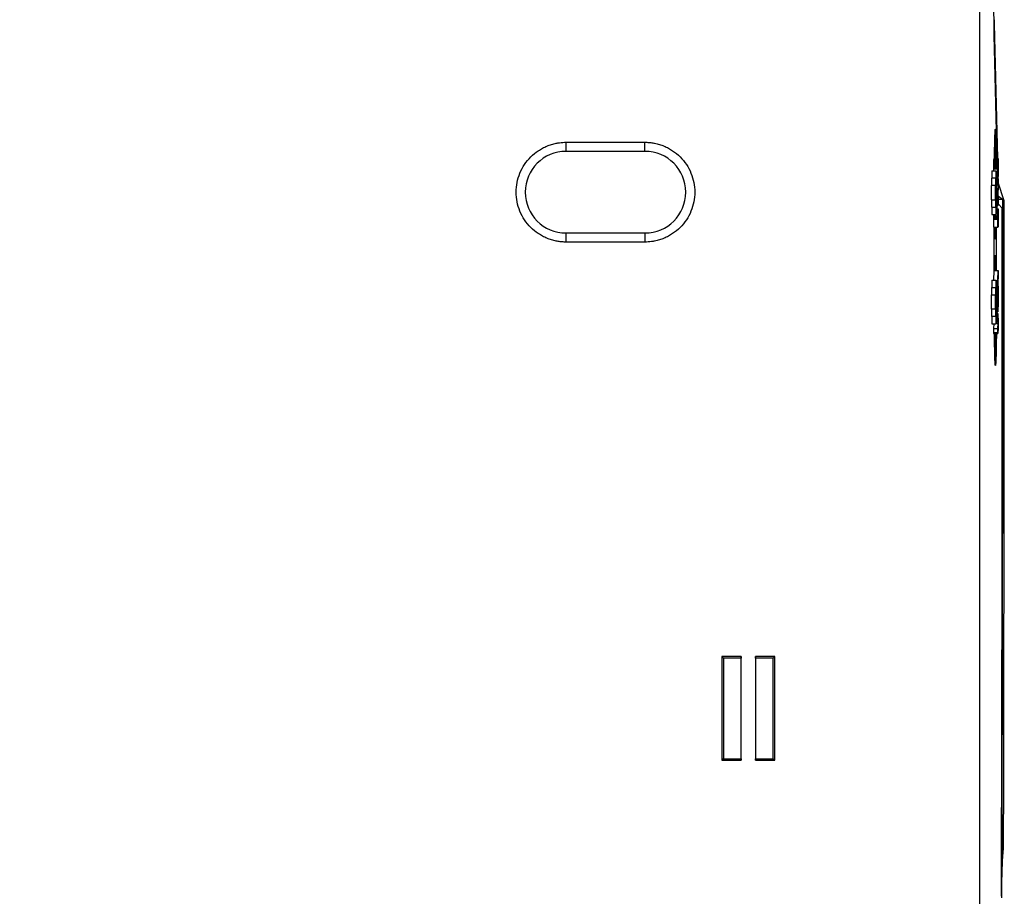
# Model space of a CAD drawing. Header units: millimetres. Extents: x -508 to 796, y -404 to 760.
# Tile 3 of 116: x -409 to -300, y 84 to 181. Entities that reach past the tile are written whole.
import ezdxf

# ---------------------------------------------------------------- set-up
doc = ezdxf.new("R2010")
doc.units = ezdxf.units.MM
doc.styles.add('SLDTEXTSTYLE0', font='TXT', dxfattribs={"width": 0.75})
doc.dimstyles.new('SLDDIMSTYLE0', dxfattribs={"dimtxt": 3.5, "dimasz": 3.302, "dimexe": 0, "dimexo": 0.0625, "dimgap": 0.875, "dimtad": 1, "dimrnd": 1e-09, "dimzin": 12, "dimdsep": 46, "dimtxsty": 'SLDTEXTSTYLE0', "dimsah": 1, "dimcen": 0.09, "dimadec": 0, "dimazin": 3, "dimtfac": 1, "dimtofl": 0, "dimtmove": 0, "dimatfit": 3, "dimfxl": 1, "dimfrac": 2, "dimtolj": 1, "dimtzin": 12, "dimarcsym": 0})

# ---------------------------------------------------------------- blocks, each defined once
blk = doc.blocks.new('_D_3')
at = {"color": 8, "linetype": 'Continuous', "lineweight": 0}
for p, q in [((-327.29, 263.79), (-504.84, 263.79)), ((-503.84, 263.79), (-503.84, 16.54)), ((-327.29, 16.54), (-504.84, 16.54))]:
    blk.add_line(p, q, dxfattribs=at)
at = {"color": 8, "linetype": 'Continuous', "lineweight": 18}
for points in [[(-503.84, 263.79), (-504.35, 260.48), (-503.34, 260.48)], [(-503.84, 16.54), (-503.34, 19.84), (-504.35, 19.84)]]:
    blk.add_solid(points, dxfattribs=at)
at = {"color": 8, "linetype": 'Continuous', "lineweight": 18, "insert": (-508.35, 130.19), "char_height": 3.5, "attachment_point": 1, "rotation": 90, "style": 'SLDTEXTSTYLE0'}
blk.add_mtext('247.25', dxfattribs=at)

msp = doc.modelspace()

# ---------------------------------------------------------------- linework, layer by layer
at = {"color": 7, "linetype": 'Continuous', "lineweight": 25}
for p, q in [((-303.206, 236.535), (-303.206, 64.169)), ((-301.572, 178.87), (-302.034, 235.555)), ((-301.233, 165.286), (-301.572, 178.87)), ((-301.539, 178.604), (-301.205, 165.262)), ((-301.311, 167.522), (-301.493, 167.522)), ((-348.785, 167.066), (-340.085, 167.066)), ((-348.785, 166.066), (-348.785, 167.066)), ((-340.085, 166.066), (-340.085, 167.066)), ((-340.085, 166.066), (-348.785, 166.066)), ((-301.628, 165.107), (-301.629, 165.076)), ((-301.629, 165.076), (-301.629, 165.043)), ((-301.629, 165.076), (-301.154, 165.076)), ((-301.627, 165.136), (-301.628, 165.107)), ((-301.628, 165.107), (-301.154, 165.107)), ((-301.626, 165.162), (-301.627, 165.136)), ((-301.627, 165.136), (-301.153, 165.136)), ((-301.625, 165.185), (-301.626, 165.162)), ((-301.626, 165.162), (-301.152, 165.162)), ((-301.624, 165.206), (-301.625, 165.185)), ((-301.625, 165.185), (-301.151, 165.185)), ((-301.623, 165.225), (-301.624, 165.206)), ((-301.624, 165.206), (-301.15, 165.206)), ((-301.622, 165.241), (-301.623, 165.225)), ((-301.623, 165.225), (-301.149, 165.225)), ((-301.621, 165.255), (-301.622, 165.241)), ((-301.622, 165.241), (-301.148, 165.241)), ((-301.62, 165.266), (-301.621, 165.255)), ((-301.621, 165.255), (-301.147, 165.255)), ((-301.619, 165.274), (-301.62, 165.266)), ((-301.62, 165.266), (-301.146, 165.266)), ((-301.617, 165.281), (-301.619, 165.274)), ((-301.619, 165.274), (-301.144, 165.274)), ((-301.616, 165.284), (-301.617, 165.281)), ((-301.617, 165.281), (-301.143, 165.281)), ((-301.615, 165.286), (-301.616, 165.284)), ((-301.616, 165.284), (-301.142, 165.284)), ((-301.615, 165.286), (-301.141, 165.286)), ((-301.155, 165.043), (-301.154, 165.076)), ((-301.154, 165.107), (-301.153, 165.136)), ((-301.154, 165.076), (-301.154, 165.107)), ((-301.153, 165.136), (-301.152, 165.162)), ((-301.152, 165.162), (-301.151, 165.185)), ((-301.151, 165.185), (-301.15, 165.206)), ((-301.15, 165.206), (-301.149, 165.225)), ((-301.149, 165.225), (-301.148, 165.241)), ((-301.148, 165.241), (-301.147, 165.255)), ((-301.147, 165.255), (-301.146, 165.266)), ((-301.146, 165.266), (-301.144, 165.274)), ((-301.144, 165.274), (-301.143, 165.281)), ((-301.143, 165.281), (-301.142, 165.284)), ((-301.142, 165.284), (-301.141, 165.286)), ((-301.141, 165.286), (-301.139, 165.285)), ((-301.139, 165.285), (-301.138, 165.281)), ((-301.138, 165.281), (-301.136, 165.275)), ((-301.136, 165.275), (-301.135, 165.267)), ((-301.135, 165.267), (-301.134, 165.256)), ((-301.134, 165.256), (-301.132, 165.243)), ((-301.132, 165.243), (-301.131, 165.227)), ((-301.131, 165.227), (-301.13, 165.209)), ((-301.13, 165.209), (-301.129, 165.189)), ((-301.129, 165.189), (-301.128, 165.166)), ((-301.128, 165.166), (-301.127, 165.141)), ((-301.127, 165.141), (-301.126, 165.113)), ((-301.126, 165.113), (-301.125, 165.083)), ((-301.125, 165.083), (-301.124, 165.051)), ((-301.124, 165.051), (-301.124, 165.016)), ((-301.634, 164.619), (-301.635, 164.567)), ((-301.635, 164.567), (-301.635, 164.513)), ((-301.635, 164.567), (-301.16, 164.567)), ((-301.635, 164.513), (-301.635, 164.457)), ((-301.635, 164.513), (-301.161, 164.513)), ((-301.635, 164.457), (-301.635, 164.399)), ((-301.635, 164.457), (-301.161, 164.457)), ((-301.635, 164.399), (-301.635, 164.34)), ((-301.635, 164.399), (-301.161, 164.399)), ((-301.635, 164.34), (-301.635, 164.278)), ((-301.635, 164.34), (-301.161, 164.34)), ((-301.635, 164.278), (-301.635, 164.215)), ((-301.635, 164.278), (-301.161, 164.278)), ((-301.635, 164.215), (-301.635, 164.15)), ((-301.635, 164.215), (-301.161, 164.215)), ((-301.635, 164.15), (-301.635, 163.906)), ((-301.635, 164.15), (-301.161, 164.15)), ((-301.633, 164.764), (-301.634, 164.717)), ((-301.634, 164.717), (-301.634, 164.669)), ((-301.634, 164.717), (-301.159, 164.717)), ((-301.634, 164.669), (-301.634, 164.619)), ((-301.634, 164.669), (-301.16, 164.669)), ((-301.634, 164.619), (-301.16, 164.619)), ((-301.632, 164.851), (-301.633, 164.808)), ((-301.633, 164.808), (-301.633, 164.764)), ((-301.633, 164.808), (-301.159, 164.808)), ((-301.633, 164.764), (-301.159, 164.764)), ((-301.631, 164.931), (-301.632, 164.892)), ((-301.632, 164.892), (-301.632, 164.851)), ((-301.632, 164.892), (-301.158, 164.892)), ((-301.632, 164.851), (-301.158, 164.851)), ((-301.63, 165.007), (-301.631, 164.968)), ((-301.631, 164.968), (-301.631, 164.931)), ((-301.631, 164.968), (-301.156, 164.968)), ((-301.631, 164.931), (-301.157, 164.931)), ((-301.629, 165.043), (-301.63, 165.007)), ((-301.63, 165.007), (-301.156, 165.007)), ((-301.629, 165.043), (-301.155, 165.043)), ((-301.161, 164.513), (-301.16, 164.567)), ((-301.161, 164.457), (-301.161, 164.513)), ((-301.161, 164.399), (-301.161, 164.457)), ((-301.161, 164.34), (-301.161, 164.399)), ((-301.161, 164.278), (-301.161, 164.34)), ((-301.161, 164.215), (-301.161, 164.278)), ((-301.161, 164.15), (-301.161, 164.215)), ((-301.161, 163.289), (-301.161, 164.15)), ((-301.16, 164.669), (-301.159, 164.717)), ((-301.16, 164.619), (-301.16, 164.669)), ((-301.16, 164.567), (-301.16, 164.619)), ((-301.159, 164.808), (-301.158, 164.851)), ((-301.159, 164.764), (-301.159, 164.808)), ((-301.159, 164.717), (-301.159, 164.764)), ((-301.158, 164.892), (-301.157, 164.931)), ((-301.158, 164.851), (-301.158, 164.892)), ((-301.157, 164.931), (-301.156, 164.968)), ((-301.156, 165.007), (-301.155, 165.043)), ((-301.156, 164.968), (-301.156, 165.007)), ((-301.153, 164.375), (-301.154, 164.348)), ((-301.154, 164.348), (-301.154, 164.32)), ((-301.154, 164.32), (-301.154, 164.291)), ((-301.154, 164.291), (-301.154, 164.261)), ((-301.154, 164.261), (-301.154, 164.229)), ((-301.154, 164.229), (-301.154, 164.197)), ((-301.154, 164.197), (-301.154, 164.163)), ((-301.154, 164.163), (-301.154, 164.128)), ((-301.154, 164.128), (-301.154, 163.289)), ((-301.152, 164.512), (-301.153, 164.492)), ((-301.153, 164.492), (-301.153, 164.471)), ((-301.153, 164.471), (-301.153, 164.448)), ((-301.153, 164.448), (-301.153, 164.425)), ((-301.153, 164.425), (-301.153, 164.4)), ((-301.153, 164.4), (-301.153, 164.375)), ((-301.151, 164.568), (-301.152, 164.548)), ((-301.152, 164.548), (-301.152, 164.531)), ((-301.152, 164.531), (-301.152, 164.512)), ((-301.15, 164.619), (-301.151, 164.604)), ((-301.151, 164.604), (-301.151, 164.586)), ((-301.151, 164.586), (-301.151, 164.568)), ((-301.149, 164.647), (-301.15, 164.634)), ((-301.15, 164.634), (-301.15, 164.619)), ((-301.148, 164.67), (-301.149, 164.659)), ((-301.149, 164.659), (-301.149, 164.647)), ((-301.147, 164.688), (-301.148, 164.68)), ((-301.148, 164.68), (-301.148, 164.67)), ((-301.146, 164.701), (-301.147, 164.695)), ((-301.147, 164.695), (-301.147, 164.688)), ((-301.145, 164.705), (-301.146, 164.701)), ((-301.144, 164.71), (-301.145, 164.708)), ((-301.145, 164.708), (-301.145, 164.705)), ((-301.143, 164.711), (-301.144, 164.71)), ((-301.143, 163.289), (-301.143, 164.711)), ((-301.135, 164.7), (-301.136, 164.7)), ((-301.136, 164.7), (-301.136, 163.289)), ((-301.135, 164.698), (-301.135, 164.7)), ((-301.134, 164.695), (-301.135, 164.698)), ((-301.133, 164.691), (-301.134, 164.695)), ((-301.133, 164.686), (-301.133, 164.691)), ((-301.132, 164.679), (-301.133, 164.686)), ((-301.132, 164.672), (-301.132, 164.679)), ((-301.131, 164.663), (-301.132, 164.672)), ((-301.131, 164.654), (-301.131, 164.663)), ((-301.13, 164.643), (-301.131, 164.654)), ((-301.13, 164.631), (-301.13, 164.643)), ((-301.13, 164.618), (-301.13, 164.631)), ((-301.129, 164.604), (-301.13, 164.618)), ((-301.129, 164.588), (-301.129, 164.604)), ((-301.128, 164.571), (-301.129, 164.588)), ((-301.128, 164.554), (-301.128, 164.571)), ((-301.128, 164.535), (-301.128, 164.554)), ((-301.128, 164.515), (-301.128, 164.535)), ((-301.127, 164.494), (-301.128, 164.515)), ((-301.127, 164.472), (-301.127, 164.494)), ((-301.127, 164.449), (-301.127, 164.472)), ((-301.127, 164.425), (-301.127, 164.449)), ((-301.126, 164.4), (-301.127, 164.425)), ((-301.126, 164.374), (-301.126, 164.4)), ((-301.126, 164.347), (-301.126, 164.374)), ((-301.126, 164.319), (-301.126, 164.347)), ((-301.126, 164.29), (-301.126, 164.319)), ((-301.126, 164.26), (-301.126, 164.29)), ((-301.126, 164.229), (-301.126, 164.26)), ((-301.126, 164.196), (-301.126, 164.229)), ((-301.126, 164.163), (-301.126, 164.196)), ((-301.126, 164.128), (-301.126, 164.163)), ((-301.126, 163.289), (-301.126, 164.128)), ((-301.124, 165.016), (-301.123, 164.979)), ((-301.123, 164.979), (-301.122, 164.944)), ((-301.122, 164.944), (-301.122, 164.907)), ((-301.122, 164.907), (-301.121, 164.868)), ((-301.121, 164.868), (-301.121, 164.826)), ((-301.121, 164.826), (-301.12, 164.782)), ((-301.12, 164.782), (-301.12, 164.735)), ((-301.12, 164.735), (-301.12, 164.686)), ((-301.12, 164.686), (-301.119, 164.634)), ((-301.119, 164.634), (-301.119, 164.58)), ((-301.119, 164.58), (-301.119, 164.524)), ((-301.119, 164.524), (-301.119, 164.465)), ((-301.119, 164.465), (-301.119, 164.404)), ((-301.119, 164.404), (-301.118, 164.341)), ((-301.118, 164.341), (-301.118, 164.275)), ((-301.118, 164.275), (-301.118, 164.206)), ((-301.118, 164.206), (-301.118, 164.136)), ((-301.118, 164.136), (-301.118, 163.289)), ((-301.864, 163.106), (-301.864, 162.306)), ((-301.39, 163.106), (-301.864, 163.106)), ((-301.84, 163.906), (-301.84, 163.106)), ((-301.84, 163.906), (-301.366, 163.906)), ((-301.39, 159.906), (-301.39, 163.106)), ((-301.39, 163.106), (-301.378, 163.106)), ((-301.378, 163.106), (-301.378, 159.906)), ((-301.366, 159.106), (-301.366, 163.906)), ((-301.366, 163.906), (-301.353, 163.906)), ((-301.353, 163.906), (-301.353, 161.856)), ((-301.353, 163.289), (-301.161, 163.289)), ((-301.346, 162.823), (-301.347, 163.289)), ((-301.33, 162.823), (-301.332, 163.289)), ((-301.313, 163.289), (-301.311, 162.823)), ((-301.171, 162.79), (-301.184, 163.289)), ((-301.154, 163.289), (-301.161, 163.289)), ((-301.156, 163.289), (-301.144, 162.823)), ((-301.888, 162.306), (-301.888, 160.706)), ((-301.414, 162.306), (-301.888, 162.306)), ((-301.414, 160.706), (-301.414, 162.306)), ((-301.414, 162.306), (-301.402, 162.306)), ((-301.402, 162.306), (-301.402, 160.706)), ((-301.353, 162.823), (-301.161, 162.823)), ((-301.353, 161.856), (-301.324, 161.856)), ((-301.324, 161.856), (-301.266, 159.855)), ((-301.288, 162.361), (-301.161, 162.361)), ((-301.27, 161.156), (-301.27, 161.856)), ((-301.214, 161.856), (-301.214, 161.156)), ((-301.161, 162.361), (-301.161, 162.823)), ((-301.161, 161.705), (-301.127, 162.361)), ((-301.118, 162.075), (-301.152, 161.451)), ((-301.118, 162.823), (-301.118, 162.075)), ((-300.452, 160.615), (-301.118, 162.63)), ((-301.888, 160.706), (-301.414, 160.706)), ((-301.864, 160.706), (-301.864, 159.906)), ((-301.402, 160.706), (-301.414, 160.706)), ((-301.327, 161.156), (-301.353, 161.156)), ((-301.353, 161.156), (-301.353, 159.106)), ((-301.273, 159.257), (-301.327, 161.156)), ((-301.214, 161.705), (-301.161, 161.705)), ((-301.161, 161.169), (-301.161, 161.705)), ((-301.128, 160.534), (-301.161, 161.169)), ((-301.152, 161.451), (-301.118, 160.819)), ((-301.125, 160.951), (-301.142, 161.629)), ((-301.118, 160.819), (-301.118, 160.082)), ((-301.118, 160.781), (-300.656, 160.781)), ((-301.075, 161.122), (-300.657, 160.781)), ((-301.864, 159.906), (-301.39, 159.906)), ((-301.84, 159.906), (-301.84, 159.106)), ((-301.378, 159.906), (-301.39, 159.906)), ((-301.161, 160.534), (-301.353, 160.534)), ((-301.353, 160.082), (-301.161, 160.082)), ((-301.353, 159.721), (-301.142, 159.721)), ((-301.353, 159.717), (-301.143, 159.717)), ((-301.353, 159.711), (-301.144, 159.711)), ((-301.353, 159.702), (-301.146, 159.702)), ((-301.353, 159.691), (-301.147, 159.691)), ((-301.353, 159.678), (-301.148, 159.678)), ((-301.353, 159.662), (-301.149, 159.662)), ((-301.353, 159.643), (-301.15, 159.643)), ((-301.353, 159.622), (-301.151, 159.622)), ((-301.266, 159.855), (-301.273, 159.257)), ((-301.268, 159.722), (-301.141, 159.722)), ((-301.161, 160.534), (-301.161, 160.082)), ((-301.152, 159.598), (-301.151, 159.622)), ((-301.151, 159.622), (-301.15, 159.643)), ((-301.15, 159.643), (-301.149, 159.662)), ((-301.149, 159.662), (-301.148, 159.678)), ((-301.148, 159.678), (-301.147, 159.691)), ((-301.147, 159.691), (-301.146, 159.702)), ((-301.146, 159.702), (-301.144, 159.711)), ((-301.144, 159.711), (-301.143, 159.717)), ((-301.143, 159.717), (-301.142, 159.721)), ((-301.142, 159.721), (-301.141, 159.722)), ((-301.141, 159.722), (-301.139, 159.721)), ((-301.139, 159.721), (-301.138, 159.719)), ((-301.138, 159.719), (-301.137, 159.714)), ((-301.137, 159.714), (-301.136, 159.707)), ((-301.136, 159.707), (-301.135, 159.699)), ((-301.135, 159.699), (-301.134, 159.689)), ((-301.134, 159.689), (-301.132, 159.676)), ((-301.132, 159.676), (-301.131, 159.662)), ((-301.131, 159.662), (-301.131, 159.646)), ((-301.131, 159.646), (-301.13, 159.629)), ((-301.13, 159.629), (-301.129, 159.609)), ((-301.107, 160.231), (-301.118, 160.671)), ((-300.675, 159.798), (-301.107, 160.231)), ((-300.452, 159.615), (-300.452, 160.615)), ((-301.84, 159.106), (-301.366, 159.106)), ((-301.634, 159.055), (-301.635, 159.003)), ((-301.635, 159.003), (-301.635, 158.949)), ((-301.635, 159.003), (-301.44, 159.003)), ((-301.635, 158.949), (-301.635, 158.894)), ((-301.635, 158.949), (-301.161, 158.949)), ((-301.635, 158.894), (-301.635, 158.836)), ((-301.635, 158.894), (-301.161, 158.894)), ((-301.635, 158.836), (-301.635, 158.776)), ((-301.635, 158.836), (-301.161, 158.836)), ((-301.635, 158.776), (-301.635, 158.715)), ((-301.635, 158.776), (-301.161, 158.776)), ((-301.635, 158.715), (-301.635, 158.652)), ((-301.635, 158.715), (-301.161, 158.715)), ((-301.635, 158.652), (-301.635, 158.586)), ((-301.635, 158.652), (-301.161, 158.652)), ((-301.635, 158.586), (-301.635, 157.725)), ((-301.635, 158.586), (-301.161, 158.586)), ((-301.634, 159.106), (-301.634, 159.106)), ((-301.634, 159.106), (-301.634, 159.055)), ((-301.634, 159.106), (-301.492, 159.106)), ((-301.634, 159.055), (-301.482, 159.055)), ((-301.353, 159.106), (-301.366, 159.106)), ((-301.353, 159.598), (-301.152, 159.598)), ((-301.353, 159.572), (-301.153, 159.572)), ((-301.353, 159.544), (-301.154, 159.544)), ((-301.353, 159.513), (-301.154, 159.513)), ((-301.353, 159.479), (-301.155, 159.479)), ((-301.353, 159.443), (-301.156, 159.443)), ((-301.353, 159.405), (-301.156, 159.405)), ((-301.353, 159.368), (-301.157, 159.368)), ((-301.353, 159.329), (-301.158, 159.329)), ((-301.353, 159.288), (-301.158, 159.288)), ((-301.353, 159.257), (-301.273, 159.257)), ((-301.353, 159.245), (-301.159, 159.245)), ((-301.279, 159.003), (-301.16, 159.003)), ((-301.268, 159.201), (-301.159, 159.201)), ((-301.237, 159.055), (-301.16, 159.055)), ((-301.236, 159.154), (-301.159, 159.154)), ((-301.226, 159.106), (-301.16, 159.106)), ((-301.161, 158.949), (-301.16, 159.003)), ((-301.161, 158.894), (-301.161, 158.949)), ((-301.161, 158.836), (-301.161, 158.894)), ((-301.161, 158.776), (-301.161, 158.836)), ((-301.161, 158.715), (-301.161, 158.776)), ((-301.161, 158.652), (-301.161, 158.715)), ((-301.161, 158.586), (-301.161, 158.652)), ((-301.161, 157.725), (-301.161, 158.586)), ((-301.16, 159.106), (-301.159, 159.154)), ((-301.16, 159.055), (-301.16, 159.106)), ((-301.16, 159.003), (-301.16, 159.055)), ((-301.159, 159.245), (-301.158, 159.288)), ((-301.159, 159.201), (-301.159, 159.245)), ((-301.159, 159.154), (-301.159, 159.201)), ((-301.158, 159.329), (-301.157, 159.368)), ((-301.158, 159.288), (-301.158, 159.329)), ((-301.157, 159.368), (-301.156, 159.405)), ((-301.156, 159.443), (-301.155, 159.479)), ((-301.156, 159.405), (-301.156, 159.443)), ((-301.155, 159.479), (-301.154, 159.513)), ((-301.154, 159.544), (-301.153, 159.572)), ((-301.154, 159.513), (-301.154, 159.544)), ((-301.153, 158.817), (-301.154, 158.78)), ((-301.154, 158.78), (-301.154, 158.741)), ((-301.154, 158.768), (-301.126, 158.768)), ((-301.154, 158.741), (-301.154, 158.7)), ((-301.154, 158.731), (-301.126, 158.731)), ((-301.154, 158.7), (-301.154, 158.657)), ((-301.154, 158.692), (-301.126, 158.692)), ((-301.154, 158.657), (-301.154, 158.612)), ((-301.154, 158.652), (-301.126, 158.652)), ((-301.154, 158.612), (-301.154, 158.565)), ((-301.154, 158.61), (-301.125, 158.61)), ((-301.154, 158.567), (-301.125, 158.567)), ((-301.154, 158.565), (-301.154, 157.725)), ((-301.153, 159.572), (-301.152, 159.598)), ((-301.152, 158.948), (-301.153, 158.918)), ((-301.153, 158.928), (-301.127, 158.928)), ((-301.153, 158.918), (-301.153, 158.886)), ((-301.153, 158.899), (-301.127, 158.899)), ((-301.153, 158.886), (-301.153, 158.853)), ((-301.153, 158.868), (-301.127, 158.868)), ((-301.153, 158.853), (-301.153, 158.817)), ((-301.153, 158.837), (-301.126, 158.837)), ((-301.153, 158.803), (-301.126, 158.803)), ((-301.151, 159.026), (-301.152, 159.002)), ((-301.152, 159.004), (-301.128, 159.004)), ((-301.152, 159.002), (-301.152, 158.976)), ((-301.152, 158.98), (-301.128, 158.98)), ((-301.152, 158.976), (-301.152, 158.948)), ((-301.152, 158.955), (-301.128, 158.955)), ((-301.15, 159.069), (-301.151, 159.048)), ((-301.151, 159.048), (-301.151, 159.026)), ((-301.151, 159.047), (-301.129, 159.047)), ((-301.151, 159.027), (-301.129, 159.027)), ((-301.149, 159.098), (-301.15, 159.087)), ((-301.15, 159.087), (-301.15, 159.069)), ((-301.148, 159.126), (-301.149, 159.117)), ((-301.149, 159.117), (-301.149, 159.108)), ((-301.149, 159.108), (-301.149, 159.098)), ((-301.147, 159.141), (-301.148, 159.134)), ((-301.148, 159.134), (-301.148, 159.126)), ((-301.146, 159.153), (-301.147, 159.148)), ((-301.147, 159.148), (-301.147, 159.141)), ((-301.145, 159.163), (-301.146, 159.159)), ((-301.146, 159.159), (-301.146, 159.153)), ((-301.144, 159.17), (-301.145, 159.167)), ((-301.145, 159.167), (-301.145, 159.163)), ((-301.143, 159.174), (-301.144, 159.172)), ((-301.144, 159.172), (-301.144, 159.17)), ((-301.142, 159.175), (-301.143, 159.175)), ((-301.143, 159.175), (-301.143, 159.174)), ((-301.143, 159.175), (-301.139, 159.175)), ((-301.139, 159.175), (-301.14, 159.175)), ((-301.138, 159.174), (-301.139, 159.175)), ((-301.137, 159.172), (-301.138, 159.174)), ((-301.137, 159.169), (-301.137, 159.172)), ((-301.136, 159.165), (-301.137, 159.169)), ((-301.135, 159.16), (-301.136, 159.165)), ((-301.135, 159.155), (-301.135, 159.16)), ((-301.134, 159.148), (-301.135, 159.155)), ((-301.133, 159.141), (-301.134, 159.148)), ((-301.133, 159.133), (-301.133, 159.141)), ((-301.132, 159.124), (-301.133, 159.133)), ((-301.132, 159.114), (-301.132, 159.124)), ((-301.131, 159.103), (-301.132, 159.114)), ((-301.131, 159.092), (-301.131, 159.103)), ((-301.13, 159.079), (-301.131, 159.092)), ((-301.13, 159.066), (-301.13, 159.079)), ((-301.129, 159.047), (-301.13, 159.066)), ((-301.129, 159.609), (-301.128, 159.587)), ((-301.129, 159.027), (-301.129, 159.047)), ((-301.128, 159.004), (-301.129, 159.027)), ((-301.128, 159.587), (-301.127, 159.564)), ((-301.128, 158.98), (-301.128, 159.004)), ((-301.128, 158.955), (-301.128, 158.98)), ((-301.127, 158.928), (-301.128, 158.955)), ((-301.127, 159.564), (-301.126, 159.539)), ((-301.127, 158.899), (-301.127, 158.928)), ((-301.127, 158.868), (-301.127, 158.899)), ((-301.126, 158.837), (-301.127, 158.868)), ((-301.126, 159.539), (-301.125, 159.511)), ((-301.126, 158.803), (-301.126, 158.837)), ((-301.126, 158.768), (-301.126, 158.803)), ((-301.126, 158.731), (-301.126, 158.768)), ((-301.126, 158.692), (-301.126, 158.731)), ((-301.126, 158.652), (-301.126, 158.692)), ((-301.125, 158.61), (-301.126, 158.652)), ((-301.125, 159.511), (-301.125, 159.482)), ((-301.125, 159.482), (-301.124, 159.446)), ((-301.125, 158.567), (-301.125, 158.61)), ((-301.125, 157.725), (-301.125, 158.567)), ((-301.124, 159.446), (-301.123, 159.406)), ((-301.123, 159.406), (-301.123, 159.364)), ((-301.123, 159.364), (-301.122, 159.32)), ((-301.122, 159.32), (-301.121, 159.272)), ((-301.121, 159.272), (-301.121, 159.222)), ((-301.121, 159.222), (-301.12, 159.169)), ((-301.12, 159.169), (-301.12, 159.114)), ((-301.12, 159.114), (-301.12, 159.056)), ((-301.12, 159.056), (-301.119, 158.995)), ((-301.119, 158.995), (-301.119, 158.931)), ((-301.119, 158.931), (-301.119, 158.865)), ((-301.119, 158.865), (-301.119, 158.796)), ((-301.119, 158.796), (-301.118, 158.724)), ((-301.118, 158.724), (-301.118, 158.649)), ((-301.118, 158.649), (-301.118, 158.572)), ((-301.118, 158.572), (-301.118, 157.725)), ((-301.635, 157.725), (-301.161, 157.725)), ((-301.553, 152.93), (-301.553, 157.725)), ((-301.326, 152.93), (-301.326, 157.725)), ((-301.154, 157.725), (-301.161, 157.725)), ((-348.785, 156.066), (-348.785, 157.066)), ((-348.785, 157.066), (-340.085, 157.066)), ((-340.085, 157.066), (-340.085, 156.066)), ((-340.085, 156.066), (-348.785, 156.066)), ((-301.593, 152.93), (-301.635, 151.872)), ((-301.593, 152.93), (-301.118, 152.93)), ((-301.161, 151.872), (-301.118, 152.93)), ((-301.118, 152.369), (-301.151, 151.625)), ((-301.118, 152.93), (-301.118, 152.369)), ((-301.864, 151.056), (-301.864, 150.256)), ((-301.864, 151.056), (-301.39, 151.056)), ((-301.84, 151.856), (-301.84, 151.056)), ((-301.84, 151.856), (-301.366, 151.856)), ((-301.635, 151.872), (-301.635, 151.856)), ((-301.635, 151.872), (-301.491, 151.872)), ((-301.39, 147.856), (-301.39, 151.056)), ((-301.39, 151.056), (-301.378, 151.056)), ((-301.378, 151.056), (-301.378, 147.856)), ((-301.366, 147.056), (-301.366, 151.856)), ((-301.366, 151.856), (-301.353, 151.856)), ((-301.353, 151.856), (-301.353, 149.806)), ((-301.353, 151.35), (-301.161, 151.35)), ((-301.274, 150.983), (-301.161, 150.983)), ((-301.227, 151.872), (-301.161, 151.872)), ((-301.161, 151.35), (-301.161, 151.872)), ((-301.118, 150.337), (-301.161, 151.35)), ((-301.161, 150.457), (-301.161, 150.983)), ((-301.161, 150.983), (-301.118, 149.96)), ((-301.151, 151.625), (-301.118, 150.867)), ((-301.888, 150.256), (-301.888, 148.656)), ((-301.888, 150.256), (-301.414, 150.256)), ((-301.414, 148.656), (-301.414, 150.256)), ((-301.414, 150.256), (-301.402, 150.256)), ((-301.402, 150.256), (-301.402, 148.656)), ((-301.353, 150.457), (-301.161, 150.457)), ((-301.276, 150.242), (-301.151, 150.242)), ((-301.151, 150.242), (-301.161, 150.457)), ((-301.151, 149.17), (-301.151, 150.242)), ((-301.143, 150.076), (-301.126, 149.71)), ((-301.143, 149.336), (-301.143, 150.076)), ((-301.118, 150.867), (-301.118, 150.337)), ((-301.118, 149.96), (-301.118, 149.427)), ((-301.353, 149.806), (-301.324, 149.806)), ((-301.327, 149.106), (-301.353, 149.106)), ((-301.353, 149.106), (-301.353, 147.056)), ((-301.273, 147.207), (-301.327, 149.106)), ((-301.324, 149.806), (-301.266, 147.805)), ((-301.161, 148.94), (-301.299, 148.94)), ((-301.27, 149.106), (-301.27, 149.806)), ((-301.214, 149.106), (-301.214, 149.806)), ((-301.118, 149.427), (-301.161, 148.387)), ((-301.161, 148.94), (-301.151, 149.17)), ((-301.161, 148.94), (-301.161, 148.387)), ((-301.126, 149.71), (-301.143, 149.336)), ((-301.126, 149.71), (-301.131, 149.71)), ((-301.414, 148.656), (-301.888, 148.656)), ((-301.864, 148.656), (-301.864, 147.856)), ((-301.39, 147.856), (-301.864, 147.856)), ((-301.84, 147.856), (-301.84, 147.056)), ((-301.414, 148.656), (-301.402, 148.656)), ((-301.39, 147.856), (-301.378, 147.856)), ((-301.353, 148.387), (-301.161, 148.387)), ((-301.353, 148.196), (-301.161, 148.196)), ((-301.288, 147.695), (-301.161, 147.695)), ((-301.266, 147.805), (-301.273, 147.207)), ((-301.161, 147.695), (-301.161, 148.196)), ((-301.144, 147.695), (-301.161, 147.695)), ((-301.144, 147.081), (-301.144, 147.695)), ((-301.137, 147.062), (-301.137, 147.695)), ((-301.126, 147.695), (-301.126, 147.065)), ((-301.118, 146.937), (-301.118, 148.196)), ((-301.84, 147.056), (-301.366, 147.056)), ((-301.619, 147.056), (-301.635, 146.538)), ((-301.353, 147.056), (-301.366, 147.056)), ((-301.353, 147.207), (-301.273, 147.207)), ((-301.229, 147.081), (-301.144, 147.081)), ((-301.161, 146.538), (-301.144, 147.081)), ((-301.137, 147.032), (-301.137, 147.062)), ((-301.126, 147.035), (-301.137, 147.035)), ((-301.137, 147.003), (-301.137, 147.032)), ((-301.137, 146.975), (-301.137, 147.003)), ((-301.126, 146.977), (-301.137, 146.977)), ((-301.137, 146.948), (-301.137, 146.975)), ((-301.137, 146.923), (-301.137, 146.948)), ((-301.126, 146.924), (-301.137, 146.924)), ((-301.137, 146.899), (-301.137, 146.923)), ((-301.137, 146.876), (-301.137, 146.899)), ((-301.137, 146.855), (-301.137, 146.876)), ((-301.137, 146.835), (-301.137, 146.855)), ((-301.137, 146.816), (-301.137, 146.835)), ((-301.137, 146.798), (-301.137, 146.816)), ((-301.126, 146.808), (-301.137, 146.808)), ((-301.137, 146.782), (-301.137, 146.798)), ((-301.126, 146.788), (-301.137, 146.788)), ((-301.137, 146.767), (-301.137, 146.782)), ((-301.127, 146.77), (-301.137, 146.77)), ((-301.136, 146.753), (-301.137, 146.767)), ((-301.136, 146.741), (-301.136, 146.753)), ((-301.136, 146.729), (-301.136, 146.741)), ((-301.127, 146.735), (-301.136, 146.735)), ((-301.136, 146.713), (-301.136, 146.729)), ((-301.127, 146.719), (-301.136, 146.719)), ((-301.136, 146.697), (-301.136, 146.713)), ((-301.136, 146.682), (-301.136, 146.697)), ((-301.136, 146.669), (-301.136, 146.682)), ((-301.135, 146.656), (-301.136, 146.669)), ((-301.135, 146.645), (-301.135, 146.656)), ((-301.135, 146.635), (-301.135, 146.645)), ((-301.135, 146.626), (-301.135, 146.635)), ((-301.134, 146.618), (-301.135, 146.626)), ((-301.134, 146.611), (-301.134, 146.618)), ((-301.133, 146.605), (-301.134, 146.611)), ((-301.133, 146.6), (-301.133, 146.605)), ((-301.133, 146.596), (-301.133, 146.6)), ((-301.132, 146.593), (-301.133, 146.596)), ((-301.132, 146.592), (-301.132, 146.593)), ((-301.131, 146.591), (-301.132, 146.592)), ((-301.13, 146.595), (-301.131, 146.593)), ((-301.131, 146.593), (-301.131, 146.591)), ((-301.131, 146.591), (-301.131, 146.591)), ((-301.129, 146.607), (-301.13, 146.602)), ((-301.13, 146.602), (-301.13, 146.598)), ((-301.13, 146.598), (-301.13, 146.595)), ((-301.128, 146.627), (-301.129, 146.619)), ((-301.129, 146.619), (-301.129, 146.613)), ((-301.129, 146.613), (-301.129, 146.607)), ((-301.127, 146.678), (-301.128, 146.666)), ((-301.128, 146.666), (-301.128, 146.655)), ((-301.128, 146.655), (-301.128, 146.645)), ((-301.128, 146.645), (-301.128, 146.635)), ((-301.128, 146.635), (-301.128, 146.627)), ((-301.126, 146.788), (-301.127, 146.77)), ((-301.127, 146.77), (-301.127, 146.752)), ((-301.127, 146.752), (-301.127, 146.735)), ((-301.127, 146.735), (-301.127, 146.719)), ((-301.127, 146.719), (-301.127, 146.704)), ((-301.127, 146.704), (-301.127, 146.691)), ((-301.127, 146.691), (-301.127, 146.678)), ((-301.126, 147.065), (-301.126, 147.035)), ((-301.126, 147.035), (-301.126, 147.006)), ((-301.126, 147.006), (-301.126, 146.977)), ((-301.126, 146.977), (-301.126, 146.95)), ((-301.126, 146.95), (-301.126, 146.924)), ((-301.126, 146.924), (-301.126, 146.899)), ((-301.126, 146.899), (-301.126, 146.875)), ((-301.126, 146.875), (-301.126, 146.851)), ((-301.126, 146.851), (-301.126, 146.829)), ((-301.126, 146.829), (-301.126, 146.808)), ((-301.126, 146.808), (-301.126, 146.788)), ((-301.119, 146.694), (-301.118, 146.739)), ((-301.119, 146.651), (-301.119, 146.694)), ((-301.119, 146.609), (-301.119, 146.651)), ((-301.119, 146.569), (-301.119, 146.609)), ((-301.118, 146.885), (-301.118, 146.937)), ((-301.118, 146.834), (-301.118, 146.885)), ((-301.118, 146.786), (-301.118, 146.834)), ((-301.118, 146.739), (-301.118, 146.786)), ((-301.635, 146.538), (-301.635, 145.981)), ((-301.635, 146.538), (-301.161, 146.538)), ((-301.635, 145.981), (-301.161, 145.981)), ((-301.605, 146.086), (-301.131, 146.086)), ((-301.143, 146.573), (-301.161, 145.981)), ((-301.161, 145.981), (-301.161, 146.538)), ((-301.143, 146.542), (-301.143, 146.573)), ((-301.143, 146.512), (-301.143, 146.542)), ((-301.143, 146.483), (-301.143, 146.512)), ((-301.143, 146.455), (-301.143, 146.483)), ((-301.142, 146.427), (-301.143, 146.455)), ((-301.142, 146.401), (-301.142, 146.427)), ((-301.142, 146.376), (-301.142, 146.401)), ((-301.142, 146.352), (-301.142, 146.376)), ((-301.141, 146.329), (-301.142, 146.352)), ((-301.141, 146.307), (-301.141, 146.329)), ((-301.141, 146.286), (-301.141, 146.307)), ((-301.14, 146.266), (-301.141, 146.286)), ((-301.14, 146.247), (-301.14, 146.266)), ((-301.14, 146.229), (-301.14, 146.247)), ((-301.139, 146.212), (-301.14, 146.229)), ((-301.139, 146.196), (-301.139, 146.212)), ((-301.139, 146.183), (-301.139, 146.196)), ((-301.138, 146.17), (-301.139, 146.183)), ((-301.138, 146.159), (-301.138, 146.17)), ((-301.137, 146.148), (-301.138, 146.159)), ((-301.137, 146.138), (-301.137, 146.148)), ((-301.137, 146.129), (-301.137, 146.138)), ((-301.136, 146.121), (-301.137, 146.129)), ((-301.136, 146.114), (-301.136, 146.121)), ((-301.135, 146.108), (-301.136, 146.114)), ((-301.135, 146.102), (-301.135, 146.108)), ((-301.134, 146.097), (-301.135, 146.102)), ((-301.134, 146.093), (-301.134, 146.097)), ((-301.133, 146.09), (-301.134, 146.093)), ((-301.132, 146.088), (-301.133, 146.09)), ((-301.132, 146.088), (-301.132, 146.087)), ((-301.132, 146.087), (-301.131, 146.086)), ((-301.131, 146.086), (-301.13, 146.087)), ((-301.13, 146.09), (-301.129, 146.095)), ((-301.13, 146.087), (-301.13, 146.09)), ((-301.129, 146.095), (-301.128, 146.101)), ((-301.128, 146.101), (-301.127, 146.109)), ((-301.127, 146.109), (-301.126, 146.118)), ((-301.126, 146.13), (-301.125, 146.143)), ((-301.126, 146.118), (-301.126, 146.13)), ((-301.125, 146.158), (-301.124, 146.175)), ((-301.125, 146.143), (-301.125, 146.158)), ((-301.124, 146.175), (-301.123, 146.193)), ((-301.123, 146.214), (-301.122, 146.236)), ((-301.123, 146.193), (-301.123, 146.214)), ((-301.122, 146.259), (-301.121, 146.285)), ((-301.122, 146.236), (-301.122, 146.259)), ((-301.121, 146.338), (-301.12, 146.366)), ((-301.121, 146.312), (-301.121, 146.338)), ((-301.121, 146.285), (-301.121, 146.312)), ((-301.12, 146.46), (-301.119, 146.495)), ((-301.12, 146.427), (-301.12, 146.46)), ((-301.12, 146.396), (-301.12, 146.427)), ((-301.12, 146.366), (-301.12, 146.396)), ((-301.119, 146.531), (-301.119, 146.569)), ((-301.119, 146.495), (-301.119, 146.531)), ((-301.493, 143.472), (-301.32, 143.472)), ((-329.463, 110.386), (-331.611, 110.386)), ((-331.611, 110.386), (-331.611, 98.934)), ((-331.436, 110.211), (-331.611, 110.386)), ((-331.436, 110.211), (-331.436, 99.109)), ((-329.48, 110.211), (-331.436, 110.211)), ((-329.463, 110.386), (-329.48, 110.211)), ((-329.48, 99.109), (-329.48, 110.211)), ((-329.463, 98.934), (-329.463, 110.386)), ((-327.907, 110.386), (-327.907, 98.934)), ((-325.759, 110.386), (-327.907, 110.386)), ((-327.89, 110.211), (-327.907, 110.386)), ((-327.89, 110.211), (-327.89, 99.109)), ((-325.934, 110.211), (-327.89, 110.211)), ((-325.934, 110.211), (-325.759, 110.386)), ((-325.934, 99.109), (-325.934, 110.211)), ((-325.759, 98.934), (-325.759, 110.386)), ((-331.436, 99.109), (-331.611, 98.934)), ((-331.611, 98.934), (-329.463, 98.934)), ((-331.436, 99.109), (-329.48, 99.109)), ((-329.48, 99.109), (-329.463, 98.934)), ((-327.907, 98.934), (-327.89, 99.109)), ((-327.907, 98.934), (-325.759, 98.934)), ((-327.89, 99.109), (-325.934, 99.109)), ((-325.934, 99.109), (-325.759, 98.934)), ((-300.53, 89.67), (-300.527, 90.751))]:
    msp.add_line(p, q, dxfattribs=at)
at = {"color": 250, "linetype": 'Continuous', "lineweight": 25}
for p, q in [((-301.092, 161.122), (-301.075, 161.122)), ((-301.143, 159.174), (-301.138, 159.174)), ((-301.126, 147.006), (-301.137, 147.006)), ((-301.126, 146.95), (-301.137, 146.95))]:
    msp.add_line(p, q, dxfattribs=at)
at = {"color": 7, "linetype": 'Continuous', "lineweight": 25, "flags": 128}
msp.add_lwpolyline([(-300.657, 160.782), (-300.554, 160.698), (-300.452, 160.615)], dxfattribs=at)
at = {"color": 7, "linetype": 'Continuous', "lineweight": 25}
for centre, start, end in [((-348.785, 161.566), 90, 270), ((-340.085, 161.566), 270, 90)]:
    msp.add_arc(centre, 4.5, start, end, dxfattribs=at)
for points in [[(-301.568, 180.579), (-301.561, 179.79), (-301.551, 179.102), (-301.539, 178.604)], [(-300.743, 86.062), (-300.673, 87.264), (-300.601, 88.467), (-300.53, 89.67)], [(-300.745, 86.062), (-300.747, 85.295), (-300.749, 84.528), (-300.752, 83.762)]]:
    msp.add_open_spline(points, degree=3, dxfattribs=at)
for points, knots in [([(-301.533, 165.286), (-301.532, 165.357), (-301.53, 165.648), (-301.523, 166.092), (-301.514, 166.63), (-301.505, 167.098), (-301.494, 167.502), (-301.484, 167.836), (-301.473, 168.104), (-301.461, 168.313), (-301.449, 168.46), (-301.434, 168.536), (-301.419, 168.511), (-301.403, 168.365), (-301.389, 168.124), (-301.376, 167.793), (-301.363, 167.371), (-301.352, 166.876), (-301.339, 166.217), (-301.332, 165.652), (-301.328, 165.286)], [0, 0, 0, 0, 0.01712605, 0.07036846, 0.12364836, 0.17464919, 0.2253997, 0.27643525, 0.32423538, 0.37207282, 0.42628137, 0.48052744, 0.54743837, 0.6143851, 0.67197773, 0.72960618, 0.79393146, 0.85211768, 0.9040595, 1, 1, 1, 1]), ([(-301.35, 165.286), (-301.353, 165.496), (-301.362, 166.182), (-301.381, 166.882), (-301.405, 167.381), (-301.428, 167.578), (-301.454, 167.446), (-301.481, 166.848), (-301.502, 166.139), (-301.509, 165.412), (-301.511, 165.286)], [0, 0, 0, 0, 0.076144, 0.2487371, 0.3570277, 0.4797903, 0.631188, 0.7615844, 0.9584537, 1, 1, 1, 1]), ([(-348.785, 156.066), (-348.857, 156.066), (-349.001, 156.068), (-349.217, 156.081), (-349.432, 156.102), (-349.646, 156.132), (-349.964, 156.189), (-350.384, 156.294), (-350.893, 156.476), (-351.382, 156.707), (-352, 157.077), (-352.699, 157.651), (-353.388, 158.49), (-353.899, 159.447), (-354.214, 160.486), (-354.32, 161.566), (-354.214, 162.645), (-353.899, 163.684), (-353.388, 164.641), (-352.699, 165.48), (-352, 166.054), (-351.382, 166.424), (-350.893, 166.655), (-350.384, 166.837), (-349.918, 166.954), (-349.504, 167.022), (-349.145, 167.059), (-348.905, 167.063), (-348.785, 167.066)], [0, 0, 0, 0, 0.0125376, 0.0250437, 0.0375376, 0.0500386, 0.062566, 0.0938226, 0.1251111, 0.1563677, 0.1876563, 0.2501257, 0.3125951, 0.3750646, 0.437534, 0.5000035, 0.5624729, 0.6249424, 0.6874118, 0.7498812, 0.8123507, 0.8436073, 0.8748958, 0.9061524, 0.937441, 0.9582876, 0.9791107, 1, 1, 1, 1]), ([(-340.085, 167.066), (-340.013, 167.065), (-339.869, 167.063), (-339.653, 167.05), (-339.438, 167.029), (-339.224, 166.999), (-338.906, 166.942), (-338.486, 166.837), (-337.977, 166.655), (-337.488, 166.424), (-336.87, 166.054), (-336.171, 165.48), (-335.482, 164.641), (-334.971, 163.684), (-334.656, 162.645), (-334.55, 161.566), (-334.656, 160.486), (-334.971, 159.447), (-335.482, 158.49), (-336.171, 157.651), (-336.87, 157.078), (-337.488, 156.707), (-337.977, 156.476), (-338.486, 156.294), (-338.952, 156.177), (-339.366, 156.109), (-339.725, 156.072), (-339.965, 156.068), (-340.085, 156.066)], [0, 0, 0, 0, 0.0125376, 0.0250437, 0.0375376, 0.0500386, 0.062566, 0.0938226, 0.1251111, 0.1563677, 0.1876563, 0.2501257, 0.3125951, 0.3750646, 0.437534, 0.5000035, 0.5624729, 0.6249424, 0.6874118, 0.7498812, 0.8123507, 0.8436073, 0.8748958, 0.9061524, 0.937441, 0.9582876, 0.9791107, 1, 1, 1, 1]), ([(-301.431, 166.672), (-301.443, 166.605), (-301.465, 166.479), (-301.483, 165.668), (-301.491, 165.286)], [0, 0, 0, 0, 0.5289833, 1, 1, 1, 1]), ([(-301.371, 165.286), (-301.379, 165.668), (-301.396, 166.479), (-301.419, 166.605), (-301.431, 166.672)], [0, 0, 0, 0, 0.4710663, 1, 1, 1, 1]), ([(-300.658, 160.781), (-300.653, 154.533), (-300.653, 148.286), (-300.657, 135.794), (-300.663, 129.546), (-300.678, 117.075), (-300.689, 110.848), (-300.713, 98.427), (-300.727, 92.235), (-300.743, 86.062)], [0, 0, 0, 0, 0.25, 0.25, 0.5, 0.5, 0.75, 0.75, 1, 1, 1, 1]), ([(-300.75, 91.136), (-300.748, 91.805), (-300.745, 93.143), (-300.74, 95.153), (-300.735, 97.163), (-300.73, 99.174), (-300.726, 101.187), (-300.722, 103.2), (-300.718, 105.215), (-300.714, 107.231), (-300.71, 109.248), (-300.706, 111.265), (-300.703, 113.284), (-300.7, 115.304), (-300.697, 117.325), (-300.694, 119.348), (-300.691, 121.371), (-300.689, 123.395), (-300.686, 126.017), (-300.683, 129.237), (-300.679, 133.054), (-300.677, 136.873), (-300.675, 140.692), (-300.673, 144.512), (-300.673, 148.332), (-300.673, 152.154), (-300.673, 155.976), (-300.674, 158.524), (-300.675, 159.798)], [0, 0, 0, 0, 0.0294671, 0.0589284, 0.0883848, 0.1178371, 0.1472859, 0.176732, 0.2061762, 0.2356192, 0.2650617, 0.2945046, 0.3239486, 0.3533944, 0.3828428, 0.4122946, 0.4417504, 0.4712111, 0.5006774, 0.5561789, 0.6116633, 0.6671357, 0.7226012, 0.7780647, 0.8335313, 0.889006, 0.9444939, 1, 1, 1, 1]), ([(-300.527, 90.751), (-300.526, 91.447), (-300.523, 92.842), (-300.519, 94.939), (-300.515, 97.044), (-300.512, 99.156), (-300.508, 101.276), (-300.504, 103.404), (-300.501, 105.54), (-300.497, 107.684), (-300.494, 109.835), (-300.49, 111.994), (-300.487, 114.161), (-300.484, 116.336), (-300.481, 118.519), (-300.478, 120.709), (-300.476, 122.907), (-300.472, 125.775), (-300.468, 129.32), (-300.464, 133.551), (-300.461, 137.815), (-300.457, 142.112), (-300.455, 146.442), (-300.453, 150.804), (-300.452, 155.199), (-300.452, 158.139), (-300.452, 159.615)], [0, 0, 0, 0, 0.030506, 0.0611073, 0.0918048, 0.1225991, 0.1534909, 0.1844809, 0.2155699, 0.2467585, 0.2780474, 0.3094372, 0.3409288, 0.3725226, 0.4042195, 0.43602, 0.4679247, 0.4999344, 0.5608364, 0.6221892, 0.683997, 0.7462639, 0.8089938, 0.8721906, 0.9358581, 1, 1, 1, 1]), ([(-301.49, 157.725), (-301.482, 157.364), (-301.465, 156.584), (-301.431, 156.258), (-301.397, 156.584), (-301.379, 157.364), (-301.371, 157.725)], [0, 0, 0, 0, 0.23136989, 0.49995139, 0.7685755, 1, 1, 1, 1]), ([(-301.431, 154.622), (-301.442, 154.536), (-301.466, 154.363), (-301.489, 153.618), (-301.496, 152.992), (-301.497, 152.93)], [0, 0, 0, 0, 0.4740761, 0.9481453, 1, 1, 1, 1]), ([(-301.365, 152.93), (-301.366, 152.992), (-301.373, 153.618), (-301.396, 154.363), (-301.419, 154.536), (-301.431, 154.622)], [0, 0, 0, 0, 0.0519205, 0.5259536, 1, 1, 1, 1]), ([(-301.324, 146.086), (-301.326, 145.886), (-301.33, 145.463), (-301.338, 144.899), (-301.347, 144.364), (-301.356, 143.896), (-301.367, 143.491), (-301.377, 143.157), (-301.388, 142.89), (-301.4, 142.68), (-301.413, 142.533), (-301.427, 142.458), (-301.442, 142.482), (-301.458, 142.628), (-301.472, 142.87), (-301.486, 143.2), (-301.498, 143.623), (-301.51, 144.116), (-301.522, 144.79), (-301.532, 145.435), (-301.536, 145.968), (-301.537, 146.086)], [0, 0, 0, 0, 0.04512982, 0.09529757, 0.14550064, 0.19355594, 0.24137538, 0.28946339, 0.33450286, 0.37957747, 0.43065523, 0.48176835, 0.54481488, 0.60789513, 0.66216152, 0.71646168, 0.77707188, 0.83189758, 0.88083952, 0.97355887, 1, 1, 1, 1]), ([(-301.515, 145.981), (-301.511, 145.681), (-301.501, 144.902), (-301.48, 144.126), (-301.457, 143.622), (-301.434, 143.418), (-301.409, 143.538), (-301.381, 144.117), (-301.358, 144.95), (-301.349, 145.836), (-301.346, 146.086)], [0, 0, 0, 0, 0.1000163, 0.2595759, 0.3595074, 0.4742519, 0.610669, 0.7337261, 0.9248713, 1, 1, 1, 1]), ([(-301.496, 145.981), (-301.496, 145.93), (-301.489, 145.316), (-301.466, 144.624), (-301.431, 144.171), (-301.396, 144.624), (-301.373, 145.316), (-301.366, 145.93), (-301.366, 145.981)], [0, 0, 0, 0, 0.0215459, 0.2607654, 0.4999675, 0.7392075, 0.9784058, 1, 1, 1, 1]), ([(-300.77, 83.945), (-300.768, 84.544), (-300.765, 85.741), (-300.76, 87.538), (-300.755, 89.336), (-300.752, 90.536), (-300.75, 91.136)], [0, 0, 0, 0, 0.2500026, 0.5, 0.7499974, 1, 1, 1, 1])]:
    msp.add_open_spline(points, degree=3, knots=knots, dxfattribs=at)

# ---------------------------------------------------------------- dimensions: what is measured, and where the dimension line sits
at = {"color": 8, "linetype": 'Continuous', "lineweight": 18}
dim = msp.add_linear_dim(base=(-503.843, 16.535), p1=(-326.285, 263.785), p2=(-326.285, 16.535), angle=90, dimstyle='SLDDIMSTYLE0', dxfattribs=at)
dim.commit()
dim.dimension.update_dxf_attribs({"geometry": '_D_3', "text_midpoint": (-503.843, 137.3), "dimtype": 160})

doc.saveas('drawing.dxf')
